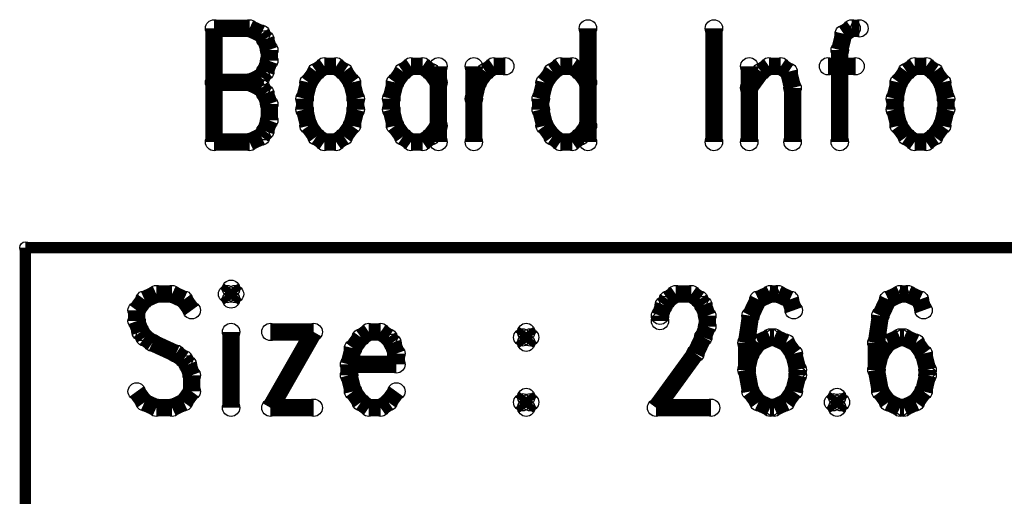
# Model space of a CAD drawing. Extents: x 97 to 162, y 100 to 201.
# Tile 44 of 47: x 96.97 to 105.64, y 197.13 to 201.32. Entities that reach past the tile are written whole.
import ezdxf

# ---------------------------------------------------------------- set-up
doc = ezdxf.new("R2010")
doc.units = 0
doc.layers.get('0').update_dxf_attribs({"linetype": 'CONTINUOUS'})
doc.layers.add('C-MASK_GBR', color=7, linetype='CONTINUOUS')
doc.layers.add('C-SILK_GBR', color=6, linetype='CONTINUOUS')

# ---------------------------------------------------------------- blocks, each defined once
blk = doc.blocks.new('ROUND_6')
blk.add_circle((0, 0), 0.0762)
blk = doc.blocks.new('ROUND_10')
blk.add_circle((0, 0), 0.05)

msp = doc.modelspace()

# ---------------------------------------------------------------- linework, layer by layer
at = {"layer": 'C-MASK_GBR'}
for points, const_width in [([(98.682048, 201.24293), (98.682048, 200.242678)], 0.1524), ([(98.682048, 201.24293), (98.993706, 201.24293)], 0.1524), ([(98.993706, 201.24293), (99.097592, 201.195178)], 0.1524), ([(99.097592, 201.195178), (99.13239, 201.14768)], 0.1524), ([(101.972364, 201.24293), (101.972364, 200.242678)], 0.1524), ([(103.08082, 201.24293), (103.08082, 200.242678)], 0.1524), ([(104.22382, 201.195178), (104.189276, 201.05243)], 0.1524), ([(104.293162, 201.24293), (104.22382, 201.195178)], 0.1524), ([(104.36225, 201.24293), (104.293162, 201.24293)], 0.1524), ([(99.13239, 201.14768), (99.166934, 201.05243)], 0.1524), ([(99.166934, 201.05243), (99.166934, 200.95718)], 0.1524), ([(104.189276, 201.05243), (104.189276, 200.242678)], 0.1524), ([(99.166934, 200.95718), (99.13239, 200.86193)], 0.1524), ([(99.65182, 200.909428), (99.582478, 200.86193)], 0.1524), ([(99.755706, 200.909428), (99.65182, 200.909428)], 0.1524), ([(99.825048, 200.86193), (99.755706, 200.909428)], 0.1524), ([(100.41382, 200.909428), (100.344478, 200.86193)], 0.1524), ([(100.517706, 200.909428), (100.41382, 200.909428)], 0.1524), ([(100.587048, 200.86193), (100.517706, 200.909428)], 0.1524), ([(100.65639, 200.909428), (100.65639, 200.242678)], 0.1524), ([(100.968048, 200.909428), (100.968048, 200.242678)], 0.1524), ([(101.071934, 200.86193), (101.141276, 200.909428)], 0.1524), ([(101.141276, 200.909428), (101.245162, 200.909428)], 0.1524), ([(101.730048, 200.909428), (101.660706, 200.86193)], 0.1524), ([(101.833934, 200.909428), (101.730048, 200.909428)], 0.1524), ([(101.903276, 200.86193), (101.833934, 200.909428)], 0.1524), ([(103.392478, 200.909428), (103.392478, 200.242678)], 0.1524), ([(103.496364, 200.86193), (103.565706, 200.909428)], 0.1524), ([(103.565706, 200.909428), (103.669592, 200.909428)], 0.1524), ([(103.669592, 200.909428), (103.738934, 200.86193)], 0.1524), ([(104.08539, 200.909428), (104.327706, 200.909428)], 0.1524), ([(104.84739, 200.909428), (104.778048, 200.86193)], 0.1524), ([(104.951276, 200.909428), (104.84739, 200.909428)], 0.1524), ([(105.020364, 200.86193), (104.951276, 200.909428)], 0.1524), ([(99.13239, 200.86193), (99.097592, 200.814178)], 0.1524), ([(99.582478, 200.86193), (99.51339, 200.76668)], 0.1524), ([(99.89439, 200.76668), (99.825048, 200.86193)], 0.1524), ([(100.344478, 200.86193), (100.27539, 200.76668)], 0.1524), ([(100.65639, 200.76668), (100.587048, 200.86193)], 0.1524), ([(101.002592, 200.76668), (101.071934, 200.86193)], 0.1524), ([(101.660706, 200.86193), (101.591364, 200.76668)], 0.1524), ([(101.972364, 200.76668), (101.903276, 200.86193)], 0.1524), ([(103.392478, 200.718928), (103.496364, 200.86193)], 0.1524), ([(103.738934, 200.86193), (103.773478, 200.718928)], 0.1524), ([(104.778048, 200.86193), (104.708706, 200.76668)], 0.1524), ([(105.089706, 200.76668), (105.020364, 200.86193)], 0.1524), ([(98.682048, 200.76668), (98.993706, 200.76668)], 0.1524), ([(99.097592, 200.814178), (98.993706, 200.76668)], 0.1524), ([(98.993706, 200.76668), (99.097592, 200.718928)], 0.1524), ([(99.51339, 200.76668), (99.478592, 200.623678)], 0.1524), ([(99.928934, 200.623678), (99.89439, 200.76668)], 0.1524), ([(100.27539, 200.76668), (100.240592, 200.623678)], 0.1524), ([(100.968048, 200.623678), (101.002592, 200.76668)], 0.1524), ([(101.591364, 200.76668), (101.55682, 200.623678)], 0.1524), ([(104.708706, 200.76668), (104.674162, 200.623678)], 0.1524), ([(105.12425, 200.623678), (105.089706, 200.76668)], 0.1524), ([(99.097592, 200.718928), (99.13239, 200.67143)], 0.1524), ([(99.13239, 200.67143), (99.166934, 200.57618)], 0.1524), ([(103.773478, 200.718928), (103.773478, 200.242678)], 0.1524), ([(99.166934, 200.57618), (99.166934, 200.433178)], 0.1524), ([(99.478592, 200.623678), (99.478592, 200.528428)], 0.1524), ([(99.928934, 200.528428), (99.928934, 200.623678)], 0.1524), ([(100.240592, 200.623678), (100.240592, 200.528428)], 0.1524), ([(101.55682, 200.623678), (101.55682, 200.528428)], 0.1524), ([(104.674162, 200.623678), (104.674162, 200.528428)], 0.1524), ([(105.12425, 200.528428), (105.12425, 200.623678)], 0.1524), ([(99.478592, 200.528428), (99.51339, 200.38568)], 0.1524), ([(99.89439, 200.38568), (99.928934, 200.528428)], 0.1524), ([(100.240592, 200.528428), (100.27539, 200.38568)], 0.1524), ([(101.55682, 200.528428), (101.591364, 200.38568)], 0.1524), ([(104.674162, 200.528428), (104.708706, 200.38568)], 0.1524), ([(105.089706, 200.38568), (105.12425, 200.528428)], 0.1524), ([(99.166934, 200.433178), (99.13239, 200.337928)], 0.1524), ([(99.51339, 200.38568), (99.582478, 200.29043)], 0.1524), ([(99.825048, 200.29043), (99.89439, 200.38568)], 0.1524), ([(100.27539, 200.38568), (100.344478, 200.29043)], 0.1524), ([(100.587048, 200.29043), (100.65639, 200.38568)], 0.1524), ([(101.591364, 200.38568), (101.660706, 200.29043)], 0.1524), ([(101.903276, 200.29043), (101.972364, 200.38568)], 0.1524), ([(104.708706, 200.38568), (104.778048, 200.29043)], 0.1524), ([(105.020364, 200.29043), (105.089706, 200.38568)], 0.1524), ([(99.13239, 200.337928), (99.097592, 200.29043)], 0.1524), ([(98.993706, 200.242678), (98.682048, 200.242678)], 0.1524), ([(99.097592, 200.29043), (98.993706, 200.242678)], 0.1524), ([(99.582478, 200.29043), (99.65182, 200.242678)], 0.1524), ([(99.65182, 200.242678), (99.755706, 200.242678)], 0.1524), ([(99.755706, 200.242678), (99.825048, 200.29043)], 0.1524), ([(100.344478, 200.29043), (100.41382, 200.242678)], 0.1524), ([(100.41382, 200.242678), (100.517706, 200.242678)], 0.1524), ([(100.517706, 200.242678), (100.587048, 200.29043)], 0.1524), ([(101.660706, 200.29043), (101.730048, 200.242678)], 0.1524), ([(101.730048, 200.242678), (101.833934, 200.242678)], 0.1524), ([(101.833934, 200.242678), (101.903276, 200.29043)], 0.1524), ([(104.778048, 200.29043), (104.84739, 200.242678)], 0.1524), ([(104.84739, 200.242678), (104.951276, 200.242678)], 0.1524), ([(104.951276, 200.242678), (105.020364, 200.29043)], 0.1524), ([(97.020634, 199.314054), (97.020634, 165.278054)], 0.100076), ([(122.420634, 199.314054), (97.020634, 199.314054)], 0.100076), ([(98.831146, 198.952358), (98.796602, 198.90486)], 0.1524), ([(98.865944, 198.90486), (98.831146, 198.952358)], 0.1524), ([(98.069146, 198.857108), (98.000058, 198.761858)], 0.1524), ([(98.173286, 198.90486), (98.069146, 198.857108)], 0.1524), ([(98.311716, 198.90486), (98.173286, 198.90486)], 0.1524), ([(98.415602, 198.857108), (98.311716, 198.90486)], 0.1524), ([(98.484944, 198.761858), (98.415602, 198.857108)], 0.1524), ([(98.796602, 198.90486), (98.831146, 198.857108)], 0.1524), ([(98.831146, 198.857108), (98.865944, 198.90486)], 0.1524), ([(102.641146, 198.80961), (102.675944, 198.857108)], 0.1524), ([(102.675944, 198.857108), (102.745286, 198.90486)], 0.1524), ([(102.745286, 198.90486), (102.883716, 198.90486)], 0.1524), ([(102.883716, 198.90486), (102.953058, 198.857108)], 0.1524), ([(102.953058, 198.857108), (102.987602, 198.80961)], 0.1524), ([(103.472488, 198.857108), (103.403146, 198.71436)], 0.1524), ([(103.576374, 198.90486), (103.472488, 198.857108)], 0.1524), ([(103.645716, 198.90486), (103.576374, 198.90486)], 0.1524), ([(103.749602, 198.857108), (103.645716, 198.90486)], 0.1524), ([(103.784146, 198.761858), (103.749602, 198.857108)], 0.1524), ([(104.615488, 198.857108), (104.546146, 198.71436)], 0.1524), ([(104.719374, 198.90486), (104.615488, 198.857108)], 0.1524), ([(104.788716, 198.90486), (104.719374, 198.90486)], 0.1524), ([(104.892602, 198.857108), (104.788716, 198.90486)], 0.1524), ([(104.927146, 198.761858), (104.892602, 198.857108)], 0.1524), ([(98.000058, 198.761858), (98.000058, 198.666608)], 0.1524), ([(102.606602, 198.71436), (102.641146, 198.80961)], 0.1524), ([(102.987602, 198.80961), (103.022146, 198.71436)], 0.1524), ([(98.000058, 198.666608), (98.034602, 198.571358)], 0.1524), ([(102.606602, 198.666608), (102.606602, 198.71436)], 0.1524), ([(103.022146, 198.71436), (103.022146, 198.61911)], 0.1524), ([(103.403146, 198.71436), (103.368602, 198.476108)], 0.1524), ([(104.546146, 198.71436), (104.511602, 198.476108)], 0.1524), ([(98.034602, 198.571358), (98.069146, 198.52386)], 0.1524), ([(98.831146, 198.571358), (98.831146, 197.904608)], 0.1524), ([(99.558602, 198.571358), (99.177602, 197.904608)], 0.1524), ([(99.177602, 198.571358), (99.558602, 198.571358)], 0.1524), ([(100.043488, 198.571358), (99.974146, 198.52386)], 0.1524), ([(100.147374, 198.571358), (100.043488, 198.571358)], 0.1524), ([(100.216716, 198.52386), (100.147374, 198.571358)], 0.1524), ([(101.429058, 198.571358), (101.39426, 198.52386)], 0.1524), ([(101.463602, 198.52386), (101.429058, 198.571358)], 0.1524), ([(103.022146, 198.61911), (102.987602, 198.52386)], 0.1524), ([(98.069146, 198.52386), (98.138488, 198.476108)], 0.1524), ([(99.974146, 198.52386), (99.905058, 198.42861)], 0.1524), ([(100.25126, 198.476108), (100.216716, 198.52386)], 0.1524), ([(101.39426, 198.52386), (101.429058, 198.476108)], 0.1524), ([(101.429058, 198.476108), (101.463602, 198.52386)], 0.1524), ([(102.987602, 198.52386), (102.91826, 198.380858)], 0.1524), ([(103.576374, 198.52386), (103.472488, 198.476108)], 0.1524), ([(103.611172, 198.52386), (103.576374, 198.52386)], 0.1524), ([(103.715058, 198.476108), (103.611172, 198.52386)], 0.1524), ([(104.719374, 198.52386), (104.615488, 198.476108)], 0.1524), ([(104.754172, 198.52386), (104.719374, 198.52386)], 0.1524), ([(104.858058, 198.476108), (104.754172, 198.52386)], 0.1524), ([(98.138488, 198.476108), (98.34626, 198.380858)], 0.1524), ([(99.905058, 198.42861), (99.87026, 198.285608)], 0.1524), ([(100.286058, 198.380858), (100.25126, 198.476108)], 0.1524), ([(103.368602, 198.476108), (103.368602, 198.23811)], 0.1524), ([(103.472488, 198.476108), (103.403146, 198.380858)], 0.1524), ([(103.784146, 198.380858), (103.715058, 198.476108)], 0.1524), ([(104.511602, 198.476108), (104.511602, 198.23811)], 0.1524), ([(104.615488, 198.476108), (104.546146, 198.380858)], 0.1524), ([(104.927146, 198.380858), (104.858058, 198.476108)], 0.1524), ([(98.34626, 198.380858), (98.415602, 198.33336)], 0.1524), ([(98.415602, 198.33336), (98.450146, 198.285608)], 0.1524), ([(100.286058, 198.285608), (100.286058, 198.380858)], 0.1524), ([(102.91826, 198.380858), (102.572058, 197.904608)], 0.1524), ([(103.403146, 198.380858), (103.368602, 198.23811)], 0.1524), ([(103.818944, 198.23811), (103.784146, 198.380858)], 0.1524), ([(104.546146, 198.380858), (104.511602, 198.23811)], 0.1524), ([(104.961944, 198.23811), (104.927146, 198.380858)], 0.1524), ([(98.450146, 198.285608), (98.484944, 198.190358)], 0.1524), ([(99.87026, 198.285608), (100.286058, 198.285608)], 0.1524), ([(99.87026, 198.285608), (99.87026, 198.190358)], 0.1524), ([(103.368602, 198.23811), (103.403146, 198.04761)], 0.1524), ([(103.818944, 198.190358), (103.818944, 198.23811)], 0.1524), ([(104.511602, 198.23811), (104.546146, 198.04761)], 0.1524), ([(104.961944, 198.190358), (104.961944, 198.23811)], 0.1524), ([(98.484944, 198.190358), (98.484944, 198.04761)], 0.1524), ([(99.87026, 198.190358), (99.905058, 198.04761)], 0.1524), ([(103.784146, 198.04761), (103.818944, 198.190358)], 0.1524), ([(104.927146, 198.04761), (104.961944, 198.190358)], 0.1524), ([(98.069146, 197.95236), (98.000058, 198.04761)], 0.1524), ([(98.484944, 198.04761), (98.415602, 197.95236)], 0.1524), ([(99.905058, 198.04761), (99.974146, 197.95236)], 0.1524), ([(100.216716, 197.95236), (100.286058, 198.04761)], 0.1524), ([(103.403146, 198.04761), (103.472488, 197.95236)], 0.1524), ([(103.715058, 197.95236), (103.784146, 198.04761)], 0.1524), ([(104.546146, 198.04761), (104.615488, 197.95236)], 0.1524), ([(104.858058, 197.95236), (104.927146, 198.04761)], 0.1524), ([(101.429058, 197.999858), (101.39426, 197.95236)], 0.1524), ([(101.463602, 197.95236), (101.429058, 197.999858)], 0.1524), ([(104.165146, 197.999858), (104.130602, 197.95236)], 0.1524), ([(104.199944, 197.95236), (104.165146, 197.999858)], 0.1524), ([(98.173286, 197.904608), (98.069146, 197.95236)], 0.1524), ([(98.311716, 197.904608), (98.173286, 197.904608)], 0.1524), ([(98.415602, 197.95236), (98.311716, 197.904608)], 0.1524), ([(99.177602, 197.904608), (99.558602, 197.904608)], 0.1524), ([(99.974146, 197.95236), (100.043488, 197.904608)], 0.1524), ([(100.043488, 197.904608), (100.147374, 197.904608)], 0.1524), ([(100.147374, 197.904608), (100.216716, 197.95236)], 0.1524), ([(101.39426, 197.95236), (101.429058, 197.904608)], 0.1524), ([(101.429058, 197.904608), (101.463602, 197.95236)], 0.1524), ([(102.572058, 197.904608), (103.056944, 197.904608)], 0.1524), ([(103.472488, 197.95236), (103.576374, 197.904608)], 0.1524), ([(103.576374, 197.904608), (103.611172, 197.904608)], 0.1524), ([(103.611172, 197.904608), (103.715058, 197.95236)], 0.1524), ([(104.130602, 197.95236), (104.165146, 197.904608)], 0.1524), ([(104.165146, 197.904608), (104.199944, 197.95236)], 0.1524), ([(104.615488, 197.95236), (104.719374, 197.904608)], 0.1524), ([(104.719374, 197.904608), (104.754172, 197.904608)], 0.1524), ([(104.754172, 197.904608), (104.858058, 197.95236)], 0.1524)]:
    msp.add_lwpolyline(points, dxfattribs=dict(at, const_width=const_width))
at = {"layer": 'C-SILK_GBR'}
for points, const_width in [([(98.682048, 201.24293), (98.682048, 200.242678)], 0.1524), ([(98.682048, 201.24293), (98.993706, 201.24293)], 0.1524), ([(98.993706, 201.24293), (99.097592, 201.195178)], 0.1524), ([(99.097592, 201.195178), (99.13239, 201.14768)], 0.1524), ([(101.972364, 201.24293), (101.972364, 200.242678)], 0.1524), ([(103.08082, 201.24293), (103.08082, 200.242678)], 0.1524), ([(104.22382, 201.195178), (104.189276, 201.05243)], 0.1524), ([(104.293162, 201.24293), (104.22382, 201.195178)], 0.1524), ([(104.36225, 201.24293), (104.293162, 201.24293)], 0.1524), ([(99.13239, 201.14768), (99.166934, 201.05243)], 0.1524), ([(99.166934, 201.05243), (99.166934, 200.95718)], 0.1524), ([(104.189276, 201.05243), (104.189276, 200.242678)], 0.1524), ([(99.166934, 200.95718), (99.13239, 200.86193)], 0.1524), ([(99.65182, 200.909428), (99.582478, 200.86193)], 0.1524), ([(99.755706, 200.909428), (99.65182, 200.909428)], 0.1524), ([(99.825048, 200.86193), (99.755706, 200.909428)], 0.1524), ([(100.41382, 200.909428), (100.344478, 200.86193)], 0.1524), ([(100.517706, 200.909428), (100.41382, 200.909428)], 0.1524), ([(100.587048, 200.86193), (100.517706, 200.909428)], 0.1524), ([(100.65639, 200.909428), (100.65639, 200.242678)], 0.1524), ([(100.968048, 200.909428), (100.968048, 200.242678)], 0.1524), ([(101.071934, 200.86193), (101.141276, 200.909428)], 0.1524), ([(101.141276, 200.909428), (101.245162, 200.909428)], 0.1524), ([(101.730048, 200.909428), (101.660706, 200.86193)], 0.1524), ([(101.833934, 200.909428), (101.730048, 200.909428)], 0.1524), ([(101.903276, 200.86193), (101.833934, 200.909428)], 0.1524), ([(103.392478, 200.909428), (103.392478, 200.242678)], 0.1524), ([(103.496364, 200.86193), (103.565706, 200.909428)], 0.1524), ([(103.565706, 200.909428), (103.669592, 200.909428)], 0.1524), ([(103.669592, 200.909428), (103.738934, 200.86193)], 0.1524), ([(104.08539, 200.909428), (104.327706, 200.909428)], 0.1524), ([(104.84739, 200.909428), (104.778048, 200.86193)], 0.1524), ([(104.951276, 200.909428), (104.84739, 200.909428)], 0.1524), ([(105.020364, 200.86193), (104.951276, 200.909428)], 0.1524), ([(99.13239, 200.86193), (99.097592, 200.814178)], 0.1524), ([(99.582478, 200.86193), (99.51339, 200.76668)], 0.1524), ([(99.89439, 200.76668), (99.825048, 200.86193)], 0.1524), ([(100.344478, 200.86193), (100.27539, 200.76668)], 0.1524), ([(100.65639, 200.76668), (100.587048, 200.86193)], 0.1524), ([(101.002592, 200.76668), (101.071934, 200.86193)], 0.1524), ([(101.660706, 200.86193), (101.591364, 200.76668)], 0.1524), ([(101.972364, 200.76668), (101.903276, 200.86193)], 0.1524), ([(103.392478, 200.718928), (103.496364, 200.86193)], 0.1524), ([(103.738934, 200.86193), (103.773478, 200.718928)], 0.1524), ([(104.778048, 200.86193), (104.708706, 200.76668)], 0.1524), ([(105.089706, 200.76668), (105.020364, 200.86193)], 0.1524), ([(98.682048, 200.76668), (98.993706, 200.76668)], 0.1524), ([(99.097592, 200.814178), (98.993706, 200.76668)], 0.1524), ([(98.993706, 200.76668), (99.097592, 200.718928)], 0.1524), ([(99.51339, 200.76668), (99.478592, 200.623678)], 0.1524), ([(99.928934, 200.623678), (99.89439, 200.76668)], 0.1524), ([(100.27539, 200.76668), (100.240592, 200.623678)], 0.1524), ([(100.968048, 200.623678), (101.002592, 200.76668)], 0.1524), ([(101.591364, 200.76668), (101.55682, 200.623678)], 0.1524), ([(104.708706, 200.76668), (104.674162, 200.623678)], 0.1524), ([(105.12425, 200.623678), (105.089706, 200.76668)], 0.1524), ([(99.097592, 200.718928), (99.13239, 200.67143)], 0.1524), ([(99.13239, 200.67143), (99.166934, 200.57618)], 0.1524), ([(103.773478, 200.718928), (103.773478, 200.242678)], 0.1524), ([(99.166934, 200.57618), (99.166934, 200.433178)], 0.1524), ([(99.478592, 200.623678), (99.478592, 200.528428)], 0.1524), ([(99.928934, 200.528428), (99.928934, 200.623678)], 0.1524), ([(100.240592, 200.623678), (100.240592, 200.528428)], 0.1524), ([(101.55682, 200.623678), (101.55682, 200.528428)], 0.1524), ([(104.674162, 200.623678), (104.674162, 200.528428)], 0.1524), ([(105.12425, 200.528428), (105.12425, 200.623678)], 0.1524), ([(99.478592, 200.528428), (99.51339, 200.38568)], 0.1524), ([(99.89439, 200.38568), (99.928934, 200.528428)], 0.1524), ([(100.240592, 200.528428), (100.27539, 200.38568)], 0.1524), ([(101.55682, 200.528428), (101.591364, 200.38568)], 0.1524), ([(104.674162, 200.528428), (104.708706, 200.38568)], 0.1524), ([(105.089706, 200.38568), (105.12425, 200.528428)], 0.1524), ([(99.166934, 200.433178), (99.13239, 200.337928)], 0.1524), ([(99.51339, 200.38568), (99.582478, 200.29043)], 0.1524), ([(99.825048, 200.29043), (99.89439, 200.38568)], 0.1524), ([(100.27539, 200.38568), (100.344478, 200.29043)], 0.1524), ([(100.587048, 200.29043), (100.65639, 200.38568)], 0.1524), ([(101.591364, 200.38568), (101.660706, 200.29043)], 0.1524), ([(101.903276, 200.29043), (101.972364, 200.38568)], 0.1524), ([(104.708706, 200.38568), (104.778048, 200.29043)], 0.1524), ([(105.020364, 200.29043), (105.089706, 200.38568)], 0.1524), ([(99.13239, 200.337928), (99.097592, 200.29043)], 0.1524), ([(98.993706, 200.242678), (98.682048, 200.242678)], 0.1524), ([(99.097592, 200.29043), (98.993706, 200.242678)], 0.1524), ([(99.582478, 200.29043), (99.65182, 200.242678)], 0.1524), ([(99.65182, 200.242678), (99.755706, 200.242678)], 0.1524), ([(99.755706, 200.242678), (99.825048, 200.29043)], 0.1524), ([(100.344478, 200.29043), (100.41382, 200.242678)], 0.1524), ([(100.41382, 200.242678), (100.517706, 200.242678)], 0.1524), ([(100.517706, 200.242678), (100.587048, 200.29043)], 0.1524), ([(101.660706, 200.29043), (101.730048, 200.242678)], 0.1524), ([(101.730048, 200.242678), (101.833934, 200.242678)], 0.1524), ([(101.833934, 200.242678), (101.903276, 200.29043)], 0.1524), ([(104.778048, 200.29043), (104.84739, 200.242678)], 0.1524), ([(104.84739, 200.242678), (104.951276, 200.242678)], 0.1524), ([(104.951276, 200.242678), (105.020364, 200.29043)], 0.1524), ([(97.020634, 199.314054), (97.020634, 165.278054)], 0.100076), ([(122.420634, 199.314054), (97.020634, 199.314054)], 0.100076), ([(98.831146, 198.952358), (98.796602, 198.90486)], 0.1524), ([(98.865944, 198.90486), (98.831146, 198.952358)], 0.1524), ([(98.069146, 198.857108), (98.000058, 198.761858)], 0.1524), ([(98.173286, 198.90486), (98.069146, 198.857108)], 0.1524), ([(98.311716, 198.90486), (98.173286, 198.90486)], 0.1524), ([(98.415602, 198.857108), (98.311716, 198.90486)], 0.1524), ([(98.484944, 198.761858), (98.415602, 198.857108)], 0.1524), ([(98.796602, 198.90486), (98.831146, 198.857108)], 0.1524), ([(98.831146, 198.857108), (98.865944, 198.90486)], 0.1524), ([(102.641146, 198.80961), (102.675944, 198.857108)], 0.1524), ([(102.675944, 198.857108), (102.745286, 198.90486)], 0.1524), ([(102.745286, 198.90486), (102.883716, 198.90486)], 0.1524), ([(102.883716, 198.90486), (102.953058, 198.857108)], 0.1524), ([(102.953058, 198.857108), (102.987602, 198.80961)], 0.1524), ([(103.472488, 198.857108), (103.403146, 198.71436)], 0.1524), ([(103.576374, 198.90486), (103.472488, 198.857108)], 0.1524), ([(103.645716, 198.90486), (103.576374, 198.90486)], 0.1524), ([(103.749602, 198.857108), (103.645716, 198.90486)], 0.1524), ([(103.784146, 198.761858), (103.749602, 198.857108)], 0.1524), ([(104.615488, 198.857108), (104.546146, 198.71436)], 0.1524), ([(104.719374, 198.90486), (104.615488, 198.857108)], 0.1524), ([(104.788716, 198.90486), (104.719374, 198.90486)], 0.1524), ([(104.892602, 198.857108), (104.788716, 198.90486)], 0.1524), ([(104.927146, 198.761858), (104.892602, 198.857108)], 0.1524), ([(98.000058, 198.761858), (98.000058, 198.666608)], 0.1524), ([(102.606602, 198.71436), (102.641146, 198.80961)], 0.1524), ([(102.987602, 198.80961), (103.022146, 198.71436)], 0.1524), ([(98.000058, 198.666608), (98.034602, 198.571358)], 0.1524), ([(102.606602, 198.666608), (102.606602, 198.71436)], 0.1524), ([(103.022146, 198.71436), (103.022146, 198.61911)], 0.1524), ([(103.403146, 198.71436), (103.368602, 198.476108)], 0.1524), ([(104.546146, 198.71436), (104.511602, 198.476108)], 0.1524), ([(98.034602, 198.571358), (98.069146, 198.52386)], 0.1524), ([(98.831146, 198.571358), (98.831146, 197.904608)], 0.1524), ([(99.558602, 198.571358), (99.177602, 197.904608)], 0.1524), ([(99.177602, 198.571358), (99.558602, 198.571358)], 0.1524), ([(100.043488, 198.571358), (99.974146, 198.52386)], 0.1524), ([(100.147374, 198.571358), (100.043488, 198.571358)], 0.1524), ([(100.216716, 198.52386), (100.147374, 198.571358)], 0.1524), ([(101.429058, 198.571358), (101.39426, 198.52386)], 0.1524), ([(101.463602, 198.52386), (101.429058, 198.571358)], 0.1524), ([(103.022146, 198.61911), (102.987602, 198.52386)], 0.1524), ([(98.069146, 198.52386), (98.138488, 198.476108)], 0.1524), ([(99.974146, 198.52386), (99.905058, 198.42861)], 0.1524), ([(100.25126, 198.476108), (100.216716, 198.52386)], 0.1524), ([(101.39426, 198.52386), (101.429058, 198.476108)], 0.1524), ([(101.429058, 198.476108), (101.463602, 198.52386)], 0.1524), ([(102.987602, 198.52386), (102.91826, 198.380858)], 0.1524), ([(103.576374, 198.52386), (103.472488, 198.476108)], 0.1524), ([(103.611172, 198.52386), (103.576374, 198.52386)], 0.1524), ([(103.715058, 198.476108), (103.611172, 198.52386)], 0.1524), ([(104.719374, 198.52386), (104.615488, 198.476108)], 0.1524), ([(104.754172, 198.52386), (104.719374, 198.52386)], 0.1524), ([(104.858058, 198.476108), (104.754172, 198.52386)], 0.1524), ([(98.138488, 198.476108), (98.34626, 198.380858)], 0.1524), ([(99.905058, 198.42861), (99.87026, 198.285608)], 0.1524), ([(100.286058, 198.380858), (100.25126, 198.476108)], 0.1524), ([(103.368602, 198.476108), (103.368602, 198.23811)], 0.1524), ([(103.472488, 198.476108), (103.403146, 198.380858)], 0.1524), ([(103.784146, 198.380858), (103.715058, 198.476108)], 0.1524), ([(104.511602, 198.476108), (104.511602, 198.23811)], 0.1524), ([(104.615488, 198.476108), (104.546146, 198.380858)], 0.1524), ([(104.927146, 198.380858), (104.858058, 198.476108)], 0.1524), ([(98.34626, 198.380858), (98.415602, 198.33336)], 0.1524), ([(98.415602, 198.33336), (98.450146, 198.285608)], 0.1524), ([(100.286058, 198.285608), (100.286058, 198.380858)], 0.1524), ([(102.91826, 198.380858), (102.572058, 197.904608)], 0.1524), ([(103.403146, 198.380858), (103.368602, 198.23811)], 0.1524), ([(103.818944, 198.23811), (103.784146, 198.380858)], 0.1524), ([(104.546146, 198.380858), (104.511602, 198.23811)], 0.1524), ([(104.961944, 198.23811), (104.927146, 198.380858)], 0.1524), ([(98.450146, 198.285608), (98.484944, 198.190358)], 0.1524), ([(99.87026, 198.285608), (100.286058, 198.285608)], 0.1524), ([(99.87026, 198.285608), (99.87026, 198.190358)], 0.1524), ([(103.368602, 198.23811), (103.403146, 198.04761)], 0.1524), ([(103.818944, 198.190358), (103.818944, 198.23811)], 0.1524), ([(104.511602, 198.23811), (104.546146, 198.04761)], 0.1524), ([(104.961944, 198.190358), (104.961944, 198.23811)], 0.1524), ([(98.484944, 198.190358), (98.484944, 198.04761)], 0.1524), ([(99.87026, 198.190358), (99.905058, 198.04761)], 0.1524), ([(103.784146, 198.04761), (103.818944, 198.190358)], 0.1524), ([(104.927146, 198.04761), (104.961944, 198.190358)], 0.1524), ([(98.069146, 197.95236), (98.000058, 198.04761)], 0.1524), ([(98.484944, 198.04761), (98.415602, 197.95236)], 0.1524), ([(99.905058, 198.04761), (99.974146, 197.95236)], 0.1524), ([(100.216716, 197.95236), (100.286058, 198.04761)], 0.1524), ([(103.403146, 198.04761), (103.472488, 197.95236)], 0.1524), ([(103.715058, 197.95236), (103.784146, 198.04761)], 0.1524), ([(104.546146, 198.04761), (104.615488, 197.95236)], 0.1524), ([(104.858058, 197.95236), (104.927146, 198.04761)], 0.1524), ([(101.429058, 197.999858), (101.39426, 197.95236)], 0.1524), ([(101.463602, 197.95236), (101.429058, 197.999858)], 0.1524), ([(104.165146, 197.999858), (104.130602, 197.95236)], 0.1524), ([(104.199944, 197.95236), (104.165146, 197.999858)], 0.1524), ([(98.173286, 197.904608), (98.069146, 197.95236)], 0.1524), ([(98.311716, 197.904608), (98.173286, 197.904608)], 0.1524), ([(98.415602, 197.95236), (98.311716, 197.904608)], 0.1524), ([(99.177602, 197.904608), (99.558602, 197.904608)], 0.1524), ([(99.974146, 197.95236), (100.043488, 197.904608)], 0.1524), ([(100.043488, 197.904608), (100.147374, 197.904608)], 0.1524), ([(100.147374, 197.904608), (100.216716, 197.95236)], 0.1524), ([(101.39426, 197.95236), (101.429058, 197.904608)], 0.1524), ([(101.429058, 197.904608), (101.463602, 197.95236)], 0.1524), ([(102.572058, 197.904608), (103.056944, 197.904608)], 0.1524), ([(103.472488, 197.95236), (103.576374, 197.904608)], 0.1524), ([(103.576374, 197.904608), (103.611172, 197.904608)], 0.1524), ([(103.611172, 197.904608), (103.715058, 197.95236)], 0.1524), ([(104.130602, 197.95236), (104.165146, 197.904608)], 0.1524), ([(104.165146, 197.904608), (104.199944, 197.95236)], 0.1524), ([(104.615488, 197.95236), (104.719374, 197.904608)], 0.1524), ([(104.719374, 197.904608), (104.754172, 197.904608)], 0.1524), ([(104.754172, 197.904608), (104.858058, 197.95236)], 0.1524)]:
    msp.add_lwpolyline(points, dxfattribs=dict(at, const_width=const_width))

# ---------------------------------------------------------------- block references
at = {"layer": 'C-MASK_GBR'}
for name, p in [('ROUND_6', (98.682048, 201.24293)), ('ROUND_6', (98.682048, 201.24293)), ('ROUND_6', (98.993706, 201.24293)), ('ROUND_6', (99.097592, 201.195178)), ('ROUND_6', (101.972364, 201.24293)), ('ROUND_6', (103.08082, 201.24293)), ('ROUND_6', (104.22382, 201.195178)), ('ROUND_6', (104.293162, 201.24293)), ('ROUND_6', (104.36225, 201.24293)), ('ROUND_6', (99.13239, 201.14768)), ('ROUND_6', (99.166934, 201.05243)), ('ROUND_6', (104.189276, 201.05243)), ('ROUND_6', (99.166934, 200.95718)), ('ROUND_6', (99.65182, 200.909428)), ('ROUND_6', (99.65182, 200.909428)), ('ROUND_6', (99.755706, 200.909428)), ('ROUND_6', (100.41382, 200.909428)), ('ROUND_6', (100.517706, 200.909428)), ('ROUND_6', (100.65639, 200.909428)), ('ROUND_6', (100.968048, 200.909428)), ('ROUND_6', (101.141276, 200.909428)), ('ROUND_6', (101.245162, 200.909428)), ('ROUND_6', (101.730048, 200.909428)), ('ROUND_6', (101.833934, 200.909428)), ('ROUND_6', (103.392478, 200.909428)), ('ROUND_6', (103.565706, 200.909428)), ('ROUND_6', (103.669592, 200.909428)), ('ROUND_6', (104.08539, 200.909428)), ('ROUND_6', (104.327706, 200.909428)), ('ROUND_6', (104.84739, 200.909428)), ('ROUND_6', (104.84739, 200.909428)), ('ROUND_6', (104.951276, 200.909428)), ('ROUND_6', (99.13239, 200.86193)), ('ROUND_6', (99.582478, 200.86193)), ('ROUND_6', (99.825048, 200.86193)), ('ROUND_6', (100.344478, 200.86193)), ('ROUND_6', (100.587048, 200.86193)), ('ROUND_6', (101.071934, 200.86193)), ('ROUND_6', (101.660706, 200.86193)), ('ROUND_6', (101.903276, 200.86193)), ('ROUND_6', (103.496364, 200.86193)), ('ROUND_6', (103.738934, 200.86193)), ('ROUND_6', (104.778048, 200.86193)), ('ROUND_6', (105.020364, 200.86193)), ('ROUND_6', (98.682048, 200.76668)), ('ROUND_6', (98.993706, 200.76668)), ('ROUND_6', (98.993706, 200.76668)), ('ROUND_6', (99.097592, 200.814178)), ('ROUND_6', (99.51339, 200.76668)), ('ROUND_6', (99.89439, 200.76668)), ('ROUND_6', (100.27539, 200.76668)), ('ROUND_6', (100.65639, 200.76668)), ('ROUND_6', (101.002592, 200.76668)), ('ROUND_6', (101.591364, 200.76668)), ('ROUND_6', (101.972364, 200.76668)), ('ROUND_6', (104.708706, 200.76668)), ('ROUND_6', (105.089706, 200.76668)), ('ROUND_6', (99.097592, 200.718928)), ('ROUND_6', (99.13239, 200.67143)), ('ROUND_6', (103.392478, 200.718928)), ('ROUND_6', (103.773478, 200.718928)), ('ROUND_6', (99.166934, 200.57618)), ('ROUND_6', (99.478592, 200.623678)), ('ROUND_6', (99.928934, 200.623678)), ('ROUND_6', (100.240592, 200.623678)), ('ROUND_6', (100.968048, 200.623678)), ('ROUND_6', (101.55682, 200.623678)), ('ROUND_6', (104.674162, 200.623678)), ('ROUND_6', (105.12425, 200.623678)), ('ROUND_6', (99.478592, 200.528428)), ('ROUND_6', (99.928934, 200.528428)), ('ROUND_6', (100.240592, 200.528428)), ('ROUND_6', (101.55682, 200.528428)), ('ROUND_6', (104.674162, 200.528428)), ('ROUND_6', (105.12425, 200.528428)), ('ROUND_6', (99.166934, 200.433178)), ('ROUND_6', (99.51339, 200.38568)), ('ROUND_6', (99.89439, 200.38568)), ('ROUND_6', (100.27539, 200.38568)), ('ROUND_6', (100.65639, 200.38568)), ('ROUND_6', (101.591364, 200.38568)), ('ROUND_6', (101.972364, 200.38568)), ('ROUND_6', (104.708706, 200.38568)), ('ROUND_6', (105.089706, 200.38568)), ('ROUND_6', (99.13239, 200.337928)), ('ROUND_6', (98.682048, 200.242678)), ('ROUND_6', (98.682048, 200.242678)), ('ROUND_6', (98.993706, 200.242678)), ('ROUND_6', (99.097592, 200.29043)), ('ROUND_6', (99.582478, 200.29043)), ('ROUND_6', (99.65182, 200.242678)), ('ROUND_6', (99.755706, 200.242678)), ('ROUND_6', (99.825048, 200.29043)), ('ROUND_6', (100.344478, 200.29043)), ('ROUND_6', (100.41382, 200.242678)), ('ROUND_6', (100.517706, 200.242678)), ('ROUND_6', (100.587048, 200.29043)), ('ROUND_6', (100.65639, 200.242678)), ('ROUND_6', (100.968048, 200.242678)), ('ROUND_6', (101.660706, 200.29043)), ('ROUND_6', (101.730048, 200.242678)), ('ROUND_6', (101.833934, 200.242678)), ('ROUND_6', (101.903276, 200.29043)), ('ROUND_6', (101.972364, 200.242678)), ('ROUND_6', (103.08082, 200.242678)), ('ROUND_6', (103.392478, 200.242678)), ('ROUND_6', (103.773478, 200.242678)), ('ROUND_6', (104.189276, 200.242678)), ('ROUND_6', (104.778048, 200.29043)), ('ROUND_6', (104.84739, 200.242678)), ('ROUND_6', (104.951276, 200.242678)), ('ROUND_6', (105.020364, 200.29043)), ('ROUND_10', (97.020634, 199.314054)), ('ROUND_10', (97.020634, 199.314054)), ('ROUND_6', (98.831146, 198.952358)), ('ROUND_6', (98.831146, 198.952358)), ('ROUND_6', (98.069146, 198.857108)), ('ROUND_6', (98.069146, 198.857108)), ('ROUND_6', (98.173286, 198.90486)), ('ROUND_6', (98.311716, 198.90486)), ('ROUND_6', (98.415602, 198.857108)), ('ROUND_6', (98.796602, 198.90486)), ('ROUND_6', (98.796602, 198.90486)), ('ROUND_6', (98.831146, 198.857108)), ('ROUND_6', (98.831146, 198.857108)), ('ROUND_6', (98.865944, 198.90486)), ('ROUND_6', (102.675944, 198.857108)), ('ROUND_6', (102.745286, 198.90486)), ('ROUND_6', (102.883716, 198.90486)), ('ROUND_6', (102.953058, 198.857108)), ('ROUND_6', (103.472488, 198.857108)), ('ROUND_6', (103.576374, 198.90486)), ('ROUND_6', (103.645716, 198.90486)), ('ROUND_6', (103.749602, 198.857108)), ('ROUND_6', (104.615488, 198.857108)), ('ROUND_6', (104.719374, 198.90486)), ('ROUND_6', (104.788716, 198.90486)), ('ROUND_6', (104.892602, 198.857108)), ('ROUND_6', (98.000058, 198.761858)), ('ROUND_6', (98.484944, 198.761858)), ('ROUND_6', (102.641146, 198.80961)), ('ROUND_6', (102.641146, 198.80961)), ('ROUND_6', (102.987602, 198.80961)), ('ROUND_6', (103.784146, 198.761858)), ('ROUND_6', (104.927146, 198.761858)), ('ROUND_6', (98.000058, 198.666608)), ('ROUND_6', (102.606602, 198.71436)), ('ROUND_6', (102.606602, 198.666608)), ('ROUND_6', (103.022146, 198.71436)), ('ROUND_6', (103.022146, 198.71436)), ('ROUND_6', (103.403146, 198.71436)), ('ROUND_6', (103.403146, 198.71436)), ('ROUND_6', (104.546146, 198.71436)), ('ROUND_6', (104.546146, 198.71436)), ('ROUND_6', (98.034602, 198.571358)), ('ROUND_6', (98.831146, 198.571358)), ('ROUND_6', (99.177602, 198.571358)), ('ROUND_6', (99.558602, 198.571358)), ('ROUND_6', (99.558602, 198.571358)), ('ROUND_6', (100.043488, 198.571358)), ('ROUND_6', (100.147374, 198.571358)), ('ROUND_6', (101.429058, 198.571358)), ('ROUND_6', (101.429058, 198.571358)), ('ROUND_6', (103.022146, 198.61911)), ('ROUND_6', (103.022146, 198.61911)), ('ROUND_6', (98.069146, 198.52386)), ('ROUND_6', (98.069146, 198.52386)), ('ROUND_6', (99.974146, 198.52386)), ('ROUND_6', (99.974146, 198.52386)), ('ROUND_6', (100.216716, 198.52386)), ('ROUND_6', (101.39426, 198.52386)), ('ROUND_6', (101.463602, 198.52386)), ('ROUND_6', (102.987602, 198.52386)), ('ROUND_6', (103.576374, 198.52386)), ('ROUND_6', (103.611172, 198.52386)), ('ROUND_6', (104.719374, 198.52386)), ('ROUND_6', (104.754172, 198.52386)), ('ROUND_6', (98.138488, 198.476108)), ('ROUND_6', (99.905058, 198.42861)), ('ROUND_6', (100.25126, 198.476108)), ('ROUND_6', (101.429058, 198.476108)), ('ROUND_6', (103.368602, 198.476108)), ('ROUND_6', (103.472488, 198.476108)), ('ROUND_6', (103.715058, 198.476108)), ('ROUND_6', (104.511602, 198.476108)), ('ROUND_6', (104.615488, 198.476108)), ('ROUND_6', (104.858058, 198.476108)), ('ROUND_6', (98.34626, 198.380858)), ('ROUND_6', (98.415602, 198.33336)), ('ROUND_6', (100.286058, 198.380858)), ('ROUND_6', (102.91826, 198.380858)), ('ROUND_6', (103.403146, 198.380858)), ('ROUND_6', (103.403146, 198.380858)), ('ROUND_6', (103.784146, 198.380858)), ('ROUND_6', (103.784146, 198.380858)), ('ROUND_6', (104.546146, 198.380858)), ('ROUND_6', (104.546146, 198.380858)), ('ROUND_6', (104.927146, 198.380858)), ('ROUND_6', (104.927146, 198.380858)), ('ROUND_6', (98.450146, 198.285608)), ('ROUND_6', (98.450146, 198.285608)), ('ROUND_6', (99.87026, 198.285608)), ('ROUND_6', (99.87026, 198.285608)), ('ROUND_6', (100.286058, 198.285608)), ('ROUND_6', (103.368602, 198.23811)), ('ROUND_6', (103.368602, 198.23811)), ('ROUND_6', (103.818944, 198.23811)), ('ROUND_6', (104.511602, 198.23811)), ('ROUND_6', (104.511602, 198.23811)), ('ROUND_6', (104.961944, 198.23811)), ('ROUND_6', (98.484944, 198.190358)), ('ROUND_6', (99.87026, 198.190358)), ('ROUND_6', (103.818944, 198.190358)), ('ROUND_6', (104.961944, 198.190358)), ('ROUND_6', (98.000058, 198.04761)), ('ROUND_6', (98.484944, 198.04761)), ('ROUND_6', (99.905058, 198.04761)), ('ROUND_6', (100.286058, 198.04761)), ('ROUND_6', (103.403146, 198.04761)), ('ROUND_6', (103.403146, 198.04761)), ('ROUND_6', (103.784146, 198.04761)), ('ROUND_6', (103.784146, 198.04761)), ('ROUND_6', (104.546146, 198.04761)), ('ROUND_6', (104.546146, 198.04761)), ('ROUND_6', (104.927146, 198.04761)), ('ROUND_6', (104.927146, 198.04761)), ('ROUND_6', (101.429058, 197.999858)), ('ROUND_6', (101.429058, 197.999858)), ('ROUND_6', (104.165146, 197.999858)), ('ROUND_6', (104.165146, 197.999858)), ('ROUND_6', (98.069146, 197.95236)), ('ROUND_6', (98.069146, 197.95236)), ('ROUND_6', (98.173286, 197.904608)), ('ROUND_6', (98.311716, 197.904608)), ('ROUND_6', (98.415602, 197.95236)), ('ROUND_6', (98.831146, 197.904608)), ('ROUND_6', (99.177602, 197.904608)), ('ROUND_6', (99.177602, 197.904608)), ('ROUND_6', (99.558602, 197.904608)), ('ROUND_6', (99.974146, 197.95236)), ('ROUND_6', (99.974146, 197.95236)), ('ROUND_6', (100.043488, 197.904608)), ('ROUND_6', (100.147374, 197.904608)), ('ROUND_6', (100.216716, 197.95236)), ('ROUND_6', (101.39426, 197.95236)), ('ROUND_6', (101.429058, 197.904608)), ('ROUND_6', (101.463602, 197.95236)), ('ROUND_6', (102.572058, 197.904608)), ('ROUND_6', (103.056944, 197.904608)), ('ROUND_6', (103.472488, 197.95236)), ('ROUND_6', (103.576374, 197.904608)), ('ROUND_6', (103.611172, 197.904608)), ('ROUND_6', (103.715058, 197.95236)), ('ROUND_6', (104.130602, 197.95236)), ('ROUND_6', (104.165146, 197.904608)), ('ROUND_6', (104.165146, 197.904608)), ('ROUND_6', (104.199944, 197.95236)), ('ROUND_6', (104.615488, 197.95236)), ('ROUND_6', (104.719374, 197.904608)), ('ROUND_6', (104.754172, 197.904608)), ('ROUND_6', (104.858058, 197.95236))]:
    msp.add_blockref(name, p, dxfattribs=at)
at = {"layer": 'C-SILK_GBR'}
for name, p in [('ROUND_6', (98.682048, 201.24293)), ('ROUND_6', (98.682048, 201.24293)), ('ROUND_6', (98.993706, 201.24293)), ('ROUND_6', (99.097592, 201.195178)), ('ROUND_6', (101.972364, 201.24293)), ('ROUND_6', (103.08082, 201.24293)), ('ROUND_6', (104.22382, 201.195178)), ('ROUND_6', (104.293162, 201.24293)), ('ROUND_6', (104.36225, 201.24293)), ('ROUND_6', (99.13239, 201.14768)), ('ROUND_6', (99.166934, 201.05243)), ('ROUND_6', (104.189276, 201.05243)), ('ROUND_6', (99.166934, 200.95718)), ('ROUND_6', (99.65182, 200.909428)), ('ROUND_6', (99.65182, 200.909428)), ('ROUND_6', (99.755706, 200.909428)), ('ROUND_6', (100.41382, 200.909428)), ('ROUND_6', (100.517706, 200.909428)), ('ROUND_6', (100.65639, 200.909428)), ('ROUND_6', (100.968048, 200.909428)), ('ROUND_6', (101.141276, 200.909428)), ('ROUND_6', (101.245162, 200.909428)), ('ROUND_6', (101.730048, 200.909428)), ('ROUND_6', (101.833934, 200.909428)), ('ROUND_6', (103.392478, 200.909428)), ('ROUND_6', (103.565706, 200.909428)), ('ROUND_6', (103.669592, 200.909428)), ('ROUND_6', (104.08539, 200.909428)), ('ROUND_6', (104.327706, 200.909428)), ('ROUND_6', (104.84739, 200.909428)), ('ROUND_6', (104.84739, 200.909428)), ('ROUND_6', (104.951276, 200.909428)), ('ROUND_6', (99.13239, 200.86193)), ('ROUND_6', (99.582478, 200.86193)), ('ROUND_6', (99.825048, 200.86193)), ('ROUND_6', (100.344478, 200.86193)), ('ROUND_6', (100.587048, 200.86193)), ('ROUND_6', (101.071934, 200.86193)), ('ROUND_6', (101.660706, 200.86193)), ('ROUND_6', (101.903276, 200.86193)), ('ROUND_6', (103.496364, 200.86193)), ('ROUND_6', (103.738934, 200.86193)), ('ROUND_6', (104.778048, 200.86193)), ('ROUND_6', (105.020364, 200.86193)), ('ROUND_6', (98.682048, 200.76668)), ('ROUND_6', (98.993706, 200.76668)), ('ROUND_6', (98.993706, 200.76668)), ('ROUND_6', (99.097592, 200.814178)), ('ROUND_6', (99.51339, 200.76668)), ('ROUND_6', (99.89439, 200.76668)), ('ROUND_6', (100.27539, 200.76668)), ('ROUND_6', (100.65639, 200.76668)), ('ROUND_6', (101.002592, 200.76668)), ('ROUND_6', (101.591364, 200.76668)), ('ROUND_6', (101.972364, 200.76668)), ('ROUND_6', (104.708706, 200.76668)), ('ROUND_6', (105.089706, 200.76668)), ('ROUND_6', (99.097592, 200.718928)), ('ROUND_6', (99.13239, 200.67143)), ('ROUND_6', (103.392478, 200.718928)), ('ROUND_6', (103.773478, 200.718928)), ('ROUND_6', (99.166934, 200.57618)), ('ROUND_6', (99.478592, 200.623678)), ('ROUND_6', (99.928934, 200.623678)), ('ROUND_6', (100.240592, 200.623678)), ('ROUND_6', (100.968048, 200.623678)), ('ROUND_6', (101.55682, 200.623678)), ('ROUND_6', (104.674162, 200.623678)), ('ROUND_6', (105.12425, 200.623678)), ('ROUND_6', (99.478592, 200.528428)), ('ROUND_6', (99.928934, 200.528428)), ('ROUND_6', (100.240592, 200.528428)), ('ROUND_6', (101.55682, 200.528428)), ('ROUND_6', (104.674162, 200.528428)), ('ROUND_6', (105.12425, 200.528428)), ('ROUND_6', (99.166934, 200.433178)), ('ROUND_6', (99.51339, 200.38568)), ('ROUND_6', (99.89439, 200.38568)), ('ROUND_6', (100.27539, 200.38568)), ('ROUND_6', (100.65639, 200.38568)), ('ROUND_6', (101.591364, 200.38568)), ('ROUND_6', (101.972364, 200.38568)), ('ROUND_6', (104.708706, 200.38568)), ('ROUND_6', (105.089706, 200.38568)), ('ROUND_6', (99.13239, 200.337928)), ('ROUND_6', (98.682048, 200.242678)), ('ROUND_6', (98.682048, 200.242678)), ('ROUND_6', (98.993706, 200.242678)), ('ROUND_6', (99.097592, 200.29043)), ('ROUND_6', (99.582478, 200.29043)), ('ROUND_6', (99.65182, 200.242678)), ('ROUND_6', (99.755706, 200.242678)), ('ROUND_6', (99.825048, 200.29043)), ('ROUND_6', (100.344478, 200.29043)), ('ROUND_6', (100.41382, 200.242678)), ('ROUND_6', (100.517706, 200.242678)), ('ROUND_6', (100.587048, 200.29043)), ('ROUND_6', (100.65639, 200.242678)), ('ROUND_6', (100.968048, 200.242678)), ('ROUND_6', (101.660706, 200.29043)), ('ROUND_6', (101.730048, 200.242678)), ('ROUND_6', (101.833934, 200.242678)), ('ROUND_6', (101.903276, 200.29043)), ('ROUND_6', (101.972364, 200.242678)), ('ROUND_6', (103.08082, 200.242678)), ('ROUND_6', (103.392478, 200.242678)), ('ROUND_6', (103.773478, 200.242678)), ('ROUND_6', (104.189276, 200.242678)), ('ROUND_6', (104.778048, 200.29043)), ('ROUND_6', (104.84739, 200.242678)), ('ROUND_6', (104.951276, 200.242678)), ('ROUND_6', (105.020364, 200.29043)), ('ROUND_10', (97.020634, 199.314054)), ('ROUND_10', (97.020634, 199.314054)), ('ROUND_6', (98.831146, 198.952358)), ('ROUND_6', (98.831146, 198.952358)), ('ROUND_6', (98.069146, 198.857108)), ('ROUND_6', (98.069146, 198.857108)), ('ROUND_6', (98.173286, 198.90486)), ('ROUND_6', (98.311716, 198.90486)), ('ROUND_6', (98.415602, 198.857108)), ('ROUND_6', (98.796602, 198.90486)), ('ROUND_6', (98.796602, 198.90486)), ('ROUND_6', (98.831146, 198.857108)), ('ROUND_6', (98.831146, 198.857108)), ('ROUND_6', (98.865944, 198.90486)), ('ROUND_6', (102.675944, 198.857108)), ('ROUND_6', (102.745286, 198.90486)), ('ROUND_6', (102.883716, 198.90486)), ('ROUND_6', (102.953058, 198.857108)), ('ROUND_6', (103.472488, 198.857108)), ('ROUND_6', (103.576374, 198.90486)), ('ROUND_6', (103.645716, 198.90486)), ('ROUND_6', (103.749602, 198.857108)), ('ROUND_6', (104.615488, 198.857108)), ('ROUND_6', (104.719374, 198.90486)), ('ROUND_6', (104.788716, 198.90486)), ('ROUND_6', (104.892602, 198.857108)), ('ROUND_6', (98.000058, 198.761858)), ('ROUND_6', (98.484944, 198.761858)), ('ROUND_6', (102.641146, 198.80961)), ('ROUND_6', (102.641146, 198.80961)), ('ROUND_6', (102.987602, 198.80961)), ('ROUND_6', (103.784146, 198.761858)), ('ROUND_6', (104.927146, 198.761858)), ('ROUND_6', (98.000058, 198.666608)), ('ROUND_6', (102.606602, 198.71436)), ('ROUND_6', (102.606602, 198.666608)), ('ROUND_6', (103.022146, 198.71436)), ('ROUND_6', (103.022146, 198.71436)), ('ROUND_6', (103.403146, 198.71436)), ('ROUND_6', (103.403146, 198.71436)), ('ROUND_6', (104.546146, 198.71436)), ('ROUND_6', (104.546146, 198.71436)), ('ROUND_6', (98.034602, 198.571358)), ('ROUND_6', (98.831146, 198.571358)), ('ROUND_6', (99.177602, 198.571358)), ('ROUND_6', (99.558602, 198.571358)), ('ROUND_6', (99.558602, 198.571358)), ('ROUND_6', (100.043488, 198.571358)), ('ROUND_6', (100.147374, 198.571358)), ('ROUND_6', (101.429058, 198.571358)), ('ROUND_6', (101.429058, 198.571358)), ('ROUND_6', (103.022146, 198.61911)), ('ROUND_6', (103.022146, 198.61911)), ('ROUND_6', (98.069146, 198.52386)), ('ROUND_6', (98.069146, 198.52386)), ('ROUND_6', (99.974146, 198.52386)), ('ROUND_6', (99.974146, 198.52386)), ('ROUND_6', (100.216716, 198.52386)), ('ROUND_6', (101.39426, 198.52386)), ('ROUND_6', (101.463602, 198.52386)), ('ROUND_6', (102.987602, 198.52386)), ('ROUND_6', (103.576374, 198.52386)), ('ROUND_6', (103.611172, 198.52386)), ('ROUND_6', (104.719374, 198.52386)), ('ROUND_6', (104.754172, 198.52386)), ('ROUND_6', (98.138488, 198.476108)), ('ROUND_6', (99.905058, 198.42861)), ('ROUND_6', (100.25126, 198.476108)), ('ROUND_6', (101.429058, 198.476108)), ('ROUND_6', (103.368602, 198.476108)), ('ROUND_6', (103.472488, 198.476108)), ('ROUND_6', (103.715058, 198.476108)), ('ROUND_6', (104.511602, 198.476108)), ('ROUND_6', (104.615488, 198.476108)), ('ROUND_6', (104.858058, 198.476108)), ('ROUND_6', (98.34626, 198.380858)), ('ROUND_6', (98.415602, 198.33336)), ('ROUND_6', (100.286058, 198.380858)), ('ROUND_6', (102.91826, 198.380858)), ('ROUND_6', (103.403146, 198.380858)), ('ROUND_6', (103.403146, 198.380858)), ('ROUND_6', (103.784146, 198.380858)), ('ROUND_6', (103.784146, 198.380858)), ('ROUND_6', (104.546146, 198.380858)), ('ROUND_6', (104.546146, 198.380858)), ('ROUND_6', (104.927146, 198.380858)), ('ROUND_6', (104.927146, 198.380858)), ('ROUND_6', (98.450146, 198.285608)), ('ROUND_6', (98.450146, 198.285608)), ('ROUND_6', (99.87026, 198.285608)), ('ROUND_6', (99.87026, 198.285608)), ('ROUND_6', (100.286058, 198.285608)), ('ROUND_6', (103.368602, 198.23811)), ('ROUND_6', (103.368602, 198.23811)), ('ROUND_6', (103.818944, 198.23811)), ('ROUND_6', (104.511602, 198.23811)), ('ROUND_6', (104.511602, 198.23811)), ('ROUND_6', (104.961944, 198.23811)), ('ROUND_6', (98.484944, 198.190358)), ('ROUND_6', (99.87026, 198.190358)), ('ROUND_6', (103.818944, 198.190358)), ('ROUND_6', (104.961944, 198.190358)), ('ROUND_6', (98.000058, 198.04761)), ('ROUND_6', (98.484944, 198.04761)), ('ROUND_6', (99.905058, 198.04761)), ('ROUND_6', (100.286058, 198.04761)), ('ROUND_6', (103.403146, 198.04761)), ('ROUND_6', (103.403146, 198.04761)), ('ROUND_6', (103.784146, 198.04761)), ('ROUND_6', (103.784146, 198.04761)), ('ROUND_6', (104.546146, 198.04761)), ('ROUND_6', (104.546146, 198.04761)), ('ROUND_6', (104.927146, 198.04761)), ('ROUND_6', (104.927146, 198.04761)), ('ROUND_6', (101.429058, 197.999858)), ('ROUND_6', (101.429058, 197.999858)), ('ROUND_6', (104.165146, 197.999858)), ('ROUND_6', (104.165146, 197.999858)), ('ROUND_6', (98.069146, 197.95236)), ('ROUND_6', (98.069146, 197.95236)), ('ROUND_6', (98.173286, 197.904608)), ('ROUND_6', (98.311716, 197.904608)), ('ROUND_6', (98.415602, 197.95236)), ('ROUND_6', (98.831146, 197.904608)), ('ROUND_6', (99.177602, 197.904608)), ('ROUND_6', (99.177602, 197.904608)), ('ROUND_6', (99.558602, 197.904608)), ('ROUND_6', (99.974146, 197.95236)), ('ROUND_6', (99.974146, 197.95236)), ('ROUND_6', (100.043488, 197.904608)), ('ROUND_6', (100.147374, 197.904608)), ('ROUND_6', (100.216716, 197.95236)), ('ROUND_6', (101.39426, 197.95236)), ('ROUND_6', (101.429058, 197.904608)), ('ROUND_6', (101.463602, 197.95236)), ('ROUND_6', (102.572058, 197.904608)), ('ROUND_6', (103.056944, 197.904608)), ('ROUND_6', (103.472488, 197.95236)), ('ROUND_6', (103.576374, 197.904608)), ('ROUND_6', (103.611172, 197.904608)), ('ROUND_6', (103.715058, 197.95236)), ('ROUND_6', (104.130602, 197.95236)), ('ROUND_6', (104.165146, 197.904608)), ('ROUND_6', (104.165146, 197.904608)), ('ROUND_6', (104.199944, 197.95236)), ('ROUND_6', (104.615488, 197.95236)), ('ROUND_6', (104.719374, 197.904608)), ('ROUND_6', (104.754172, 197.904608)), ('ROUND_6', (104.858058, 197.95236))]:
    msp.add_blockref(name, p, dxfattribs=at)

doc.saveas('drawing.dxf')
